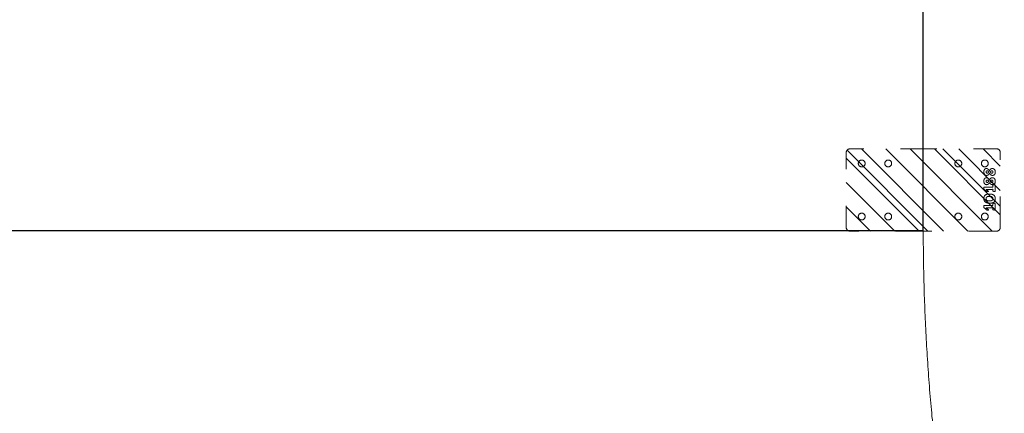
# Model space of a CAD drawing. Header units: inches. Extents: x -490 to -273, y -225 to 16.
# Tile 30 of 67: x -416 to -380, y -22 to -7. Entities that reach past the tile are written whole.
import ezdxf

# ---------------------------------------------------------------- set-up
doc = ezdxf.new("R2010")
doc.units = ezdxf.units.IN
doc.header["$LTSCALE"] = 32
doc.header["$MEASUREMENT"] = 0
doc.linetypes.add('Dash Style-1', pattern=[0.083328, 0.041656, -0.041672])
for name, color, linetype, lineweight in [('Black', 7, 'Continuous', 18), ('DashLine', 7, 'Dash Style-1', 13), ('DashLineFill', 7, 'Dash Style-1', 13), ('Drawing', 7, 'Continuous', 18), ('None', 7, 'Continuous', 18), ('SolidLine', 7, 'Continuous', 15)]:
    doc.layers.add(name, color=color, linetype=linetype, lineweight=lineweight)
pattern_1 = [(45, (0, 0), (-1.613, 1.9357), []), (45, (-1.0608, 1.0608), (-0.47235, 0.41676), [])]

# ---------------------------------------------------------------- blocks, each defined once
blk = doc.blocks.new('Group-19')
at = {"layer": 'SolidLine'}
blk.add_open_spline([(-1.102, -2.559), (-19.094, -2.559), (-37.087, -2.559), (-37.087, -16.28), (-37.086, -30), (-37.087, -33.955), (-36.653, -37.886), (-34.779, -54.894), (-32.905, -71.902), (-32.436, -74.369), (-29.931, -74.567), (-19.094, -74.567), (-8.257, -74.567), (-5.753, -74.369), (-5.283, -71.902), (-3.409, -54.894), (-1.535, -37.886), (-1.102, -33.955), (-1.102, -30), (-1.102, -16.28), (-1.102, -2.559)], degree=2, knots=[0, 0, 0, 0.17397, 0.17397, 0.306636, 0.306636, 0.344878, 0.344878, 0.510334, 0.510334, 0.534618, 0.534618, 0.639352, 0.639352, 0.663636, 0.663636, 0.829092, 0.829092, 0.867334, 0.867334, 1, 1, 1], dxfattribs=at)
blk = doc.blocks.new('Group-20')
at = {"layer": 'DashLine'}
blk.add_line((-37.087, -30), (-37.087, -2.579), dxfattribs=at)
at = {"layer": 'SolidLine', "flags": 128}
blk.add_lwpolyline([(-37.107, -30), (-37.087, -30), (-37.087, -2.579), (-37.107, -2.579)], close=True, dxfattribs=at)
blk = doc.blocks.new('Group-22')
at = {"layer": 'SolidLine'}
for p, q in [((-37.107, -29.98), (-82.854, -29.98)), ((-82.854, -30), (-37.107, -30)), ((-37.107, -30), (-37.107, -29.98))]:
    blk.add_line(p, q, dxfattribs=at)
blk = doc.blocks.new('Group-23')
at = {"layer": 'None'}
blk.add_blockref('Group-22', (0, 0), dxfattribs=at)
blk = doc.blocks.new('Group-26')
at = {"layer": 'None'}
for name in ['Group-20', 'Group-23']:
    blk.add_blockref(name, (0, 0), dxfattribs=at)
blk = doc.blocks.new('Group-27')
at = {"layer": 'DashLineFill', "linetype": 'Continuous', "lineweight": 13}
h = blk.add_hatch(dxfattribs=at)
h.set_pattern_fill('Steel', color=253, style=0, pattern_type=2)
h.set_pattern_definition(pattern_1)
edge = h.paths.add_edge_path()
edge.add_arc((-1.375, -2.6875), 0.125, 180, 270)
edge.add_line((-1.375, -2.8125), (1.375, -2.8125))
edge.add_arc((1.375, -2.6875), 0.125, 270, 360)
edge.add_line((1.5, -2.6875), (1.5, 2.6875))
edge.add_arc((1.375, 2.6875), 0.125, 0, 90)
edge.add_line((1.375, 2.8125), (-1.375, 2.8125))
edge.add_arc((-1.375, 2.6875), 0.125, 90, 180)
edge.add_line((-1.5, 2.6875), (-1.5, -2.6875))
h = blk.add_hatch(dxfattribs=at)
h.set_pattern_fill('Steel', color=253, style=0, pattern_type=2)
h.set_pattern_definition(pattern_1)
edge = h.paths.add_edge_path()
edge.add_arc((-0.96875, 2.25), 0.125, 180, 270)
edge.add_arc((-0.96875, 2.25), 0.125, 270, 360)
edge.add_arc((-0.96875, 2.25), 0.125, 0, 90)
edge.add_arc((-0.96875, 2.25), 0.125, 90, 180)
h = blk.add_hatch(dxfattribs=at)
h.set_pattern_fill('Steel', color=253, style=0, pattern_type=2)
h.set_pattern_definition(pattern_1)
edge = h.paths.add_edge_path()
edge.add_arc((0.96875, 2.25), 0.125, 180, 270)
edge.add_arc((0.96875, 2.25), 0.125, 270, 360)
edge.add_arc((0.96875, 2.25), 0.125, 0, 90)
edge.add_arc((0.96875, 2.25), 0.125, 90, 180)
h = blk.add_hatch(dxfattribs=at)
h.set_pattern_fill('Steel', color=253, style=0, pattern_type=2)
h.set_pattern_definition(pattern_1)
edge = h.paths.add_edge_path()
edge.add_arc((-0.96875, 1.28125), 0.125, 180, 270)
edge.add_arc((-0.96875, 1.28125), 0.125, 270, 360)
edge.add_arc((-0.96875, 1.28125), 0.125, 0, 90)
edge.add_arc((-0.96875, 1.28125), 0.125, 90, 180)
h = blk.add_hatch(dxfattribs=at)
h.set_pattern_fill('Steel', color=253, style=0, pattern_type=2)
h.set_pattern_definition(pattern_1)
edge = h.paths.add_edge_path()
edge.add_arc((0.96875, 1.28125), 0.125, 180, 270)
edge.add_arc((0.96875, 1.28125), 0.125, 270, 360)
edge.add_arc((0.96875, 1.28125), 0.125, 0, 90)
edge.add_arc((0.96875, 1.28125), 0.125, 90, 180)
h = blk.add_hatch(dxfattribs=at)
h.set_pattern_fill('Steel', color=253, style=0, pattern_type=2)
h.set_pattern_definition(pattern_1)
edge = h.paths.add_edge_path()
edge.add_arc((-0.96875, -1.28125), 0.125, 180, 270)
edge.add_arc((-0.96875, -1.28125), 0.125, 270, 360)
edge.add_arc((-0.96875, -1.28125), 0.125, 360, 450)
edge.add_arc((-0.96875, -1.28125), 0.125, 90, 180)
h = blk.add_hatch(dxfattribs=at)
h.set_pattern_fill('Steel', color=253, style=0, pattern_type=2)
h.set_pattern_definition(pattern_1)
edge = h.paths.add_edge_path()
edge.add_arc((0.96875, -1.28125), 0.125, 180, 270)
edge.add_arc((0.96875, -1.28125), 0.125, 270, 360)
edge.add_arc((0.96875, -1.28125), 0.125, 0, 90)
edge.add_arc((0.96875, -1.28125), 0.125, 90, 180)
h = blk.add_hatch(dxfattribs=at)
h.set_pattern_fill('Steel', color=253, style=0, pattern_type=2)
h.set_pattern_definition(pattern_1)
edge = h.paths.add_edge_path()
edge.add_arc((-0.96875, -2.25), 0.125, 180, 270)
edge.add_arc((-0.96875, -2.25), 0.125, 270, 360)
edge.add_arc((-0.96875, -2.25), 0.125, 360, 450)
edge.add_arc((-0.96875, -2.25), 0.125, 90, 180)
h = blk.add_hatch(dxfattribs=at)
h.set_pattern_fill('Steel', color=253, style=0, pattern_type=2)
h.set_pattern_definition(pattern_1)
edge = h.paths.add_edge_path()
edge.add_arc((0.96875, -2.25), 0.125, 180, 270)
edge.add_arc((0.96875, -2.25), 0.125, 270, 360)
edge.add_arc((0.96875, -2.25), 0.125, 0, 90)
edge.add_arc((0.96875, -2.25), 0.125, 90, 180)
at = {"layer": 'DashLineFill', "flags": 128}
for points in [[(-1.5, -2.6875, 0.41421356), (-1.375, -2.8125), (1.375, -2.8125, 0.41421356), (1.5, -2.6875), (1.5, 2.6875, 0.41421356), (1.375, 2.8125), (-1.375, 2.8125, 0.41421356), (-1.5, 2.6875)], [(-1.09375, 2.25, 0.41421356), (-0.96875, 2.125, 0.41421356), (-0.84375, 2.25, 0.41421356), (-0.96875, 2.375, 0.41421356)], [(0.84375, 2.25, 0.41421356), (0.96875, 2.125, 0.41421356), (1.09375, 2.25, 0.41421356), (0.96875, 2.375, 0.41421356)], [(-1.09375, 1.28125, 0.41421356), (-0.96875, 1.15625, 0.41421356), (-0.84375, 1.28125, 0.41421356), (-0.96875, 1.40625, 0.41421356)], [(0.84375, 1.28125, 0.41421356), (0.96875, 1.15625, 0.41421356), (1.09375, 1.28125, 0.41421356), (0.96875, 1.40625, 0.41421356)], [(-1.09375, -1.28125, 0.41421356), (-0.96875, -1.40625, 0.41421356), (-0.84375, -1.28125, 0.41421356), (-0.96875, -1.15625, 0.41421356)], [(0.84375, -1.28125, 0.41421356), (0.96875, -1.40625, 0.41421356), (1.09375, -1.28125, 0.41421356), (0.96875, -1.15625, 0.41421356)], [(-1.09375, -2.25, 0.41421356), (-0.96875, -2.375, 0.41421356), (-0.84375, -2.25, 0.41421356), (-0.96875, -2.125, 0.41421356)], [(0.84375, -2.25, 0.41421356), (0.96875, -2.375, 0.41421356), (1.09375, -2.25, 0.41421356), (0.96875, -2.125, 0.41421356)]]:
    blk.add_lwpolyline(points, format="xyb", close=True, dxfattribs=at)
blk = doc.blocks.new('Group-28')
at = {"layer": 'Black', "color": 7}
for points, knots in [([(-0.486, -2.59), (-0.486, -2.602), (-0.489, -2.617), (-0.492, -2.628), (-0.495, -2.632), (-0.611, -2.632), (-0.727, -2.632), (-0.731, -2.628), (-0.734, -2.617), (-0.736, -2.602), (-0.736, -2.548), (-0.689, -2.548), (-0.653, -2.548), (-0.653, -2.423), (-0.653, -2.298), (-0.686, -2.34), (-0.719, -2.382), (-0.725, -2.384), (-0.731, -2.385), (-0.735, -2.382), (-0.736, -2.367), (-0.736, -2.348), (-0.736, -2.335), (-0.734, -2.327), (-0.731, -2.32), (-0.729, -2.318), (-0.688, -2.27), (-0.648, -2.221), (-0.645, -2.219), (-0.64, -2.218), (-0.631, -2.215), (-0.618, -2.215), (-0.598, -2.215), (-0.581, -2.216), (-0.572, -2.218), (-0.57, -2.221), (-0.57, -2.385), (-0.57, -2.548), (-0.534, -2.548), (-0.495, -2.548), (-0.49, -2.553), (-0.486, -2.569), (-0.486, -2.59)], [0, 0, 0, 0.002046, 0.004093, 0.006139, 0.008185, 0.097199, 0.099245, 0.101292, 0.103338, 0.105384, 0.11266, 0.138125, 0.138125, 0.225424, 0.225424, 0.262635, 0.262635, 0.266702, 0.270769, 0.274835, 0.278902, 0.2815, 0.283534, 0.285567, 0.287601, 0.287601, 0.322302, 0.322302, 0.324335, 0.326369, 0.328402, 0.331001, 0.335067, 0.339134, 0.343201, 0.347268, 0.855614, 0.855614, 0.967462, 0.975597, 0.983731, 1, 1, 1]), ([(-0.148, -2.422), (-0.148, -2.469), (-0.165, -2.546), (-0.207, -2.602), (-0.272, -2.632), (-0.366, -2.632), (-0.428, -2.604), (-0.466, -2.551), (-0.482, -2.474), (-0.482, -2.378), (-0.464, -2.301), (-0.423, -2.245), (-0.358, -2.215), (-0.264, -2.215), (-0.202, -2.242), (-0.164, -2.296), (-0.148, -2.372), (-0.148, -2.422)], [0, 0, 0, 0.067752, 0.135504, 0.203257, 0.271009, 0.335101, 0.399192, 0.463284, 0.527376, 0.588094, 0.648812, 0.709531, 0.770249, 0.827687, 0.885124, 0.942562, 1, 1, 1]), ([(-0.232, -2.426), (-0.232, -2.402), (-0.236, -2.366), (-0.245, -2.337), (-0.271, -2.298), (-0.34, -2.298), (-0.389, -2.328), (-0.398, -2.396), (-0.398, -2.456), (-0.389, -2.504), (-0.37, -2.534), (-0.339, -2.548), (-0.299, -2.548), (-0.273, -2.539), (-0.254, -2.523), (-0.242, -2.501), (-0.234, -2.474), (-0.232, -2.443), (-0.232, -2.426)], [0, 0, 0, 0.028201, 0.056401, 0.084602, 0.169204, 0.220476, 0.323019, 0.37429, 0.44715, 0.520009, 0.592869, 0.665728, 0.72144, 0.777152, 0.832864, 0.888576, 0.944288, 1, 1, 1]), ([(0.189, -2.59), (0.189, -2.602), (0.187, -2.617), (0.184, -2.628), (0.18, -2.632), (0.064, -2.632), (-0.051, -2.632), (-0.055, -2.628), (-0.058, -2.617), (-0.061, -2.602), (-0.061, -2.548), (-0.014, -2.548), (0.023, -2.548), (0.023, -2.423), (0.023, -2.298), (-0.01, -2.34), (-0.044, -2.382), (-0.049, -2.384), (-0.055, -2.385), (-0.059, -2.382), (-0.061, -2.367), (-0.061, -2.348), (-0.061, -2.335), (-0.058, -2.327), (-0.055, -2.32), (-0.053, -2.318), (-0.012, -2.27), (0.028, -2.221), (0.031, -2.219), (0.036, -2.218), (0.045, -2.215), (0.058, -2.215), (0.077, -2.215), (0.094, -2.216), (0.104, -2.218), (0.106, -2.221), (0.106, -2.385), (0.106, -2.548), (0.142, -2.548), (0.18, -2.548), (0.186, -2.553), (0.189, -2.569), (0.189, -2.59)], [0, 0, 0, 0.002046, 0.004093, 0.006139, 0.008185, 0.097199, 0.099245, 0.101292, 0.103338, 0.105384, 0.11266, 0.138125, 0.138125, 0.225424, 0.225424, 0.262635, 0.262635, 0.266702, 0.270769, 0.274835, 0.278902, 0.2815, 0.283534, 0.285567, 0.287601, 0.287601, 0.322302, 0.322302, 0.324335, 0.326369, 0.328402, 0.331001, 0.335067, 0.339134, 0.343201, 0.347268, 0.855614, 0.855614, 0.967462, 0.975597, 0.983731, 1, 1, 1]), ([(0.444, -2.522), (0.444, -2.548), (0.427, -2.589), (0.395, -2.617), (0.346, -2.632), (0.288, -2.632), (0.242, -2.619), (0.211, -2.592), (0.194, -2.555), (0.194, -2.512), (0.204, -2.481), (0.225, -2.453), (0.255, -2.43), (0.273, -2.419), (0.254, -2.409), (0.225, -2.388), (0.204, -2.362), (0.194, -2.333), (0.194, -2.296), (0.21, -2.258), (0.241, -2.231), (0.29, -2.215), (0.354, -2.215), (0.4, -2.229), (0.43, -2.255), (0.444, -2.289), (0.444, -2.326), (0.434, -2.354), (0.413, -2.38), (0.384, -2.404), (0.365, -2.414), (0.384, -2.425), (0.414, -2.448), (0.434, -2.474), (0.444, -2.504), (0.444, -2.522)], [0, 0, 0, 0.034048, 0.068096, 0.102144, 0.136193, 0.16876, 0.201328, 0.233896, 0.266464, 0.293605, 0.320746, 0.347888, 0.375029, 0.375029, 0.403644, 0.432259, 0.460874, 0.489489, 0.524705, 0.559922, 0.595138, 0.630354, 0.664162, 0.69797, 0.731777, 0.765585, 0.794887, 0.824189, 0.853491, 0.882792, 0.882792, 0.912094, 0.941396, 0.970698, 1, 1, 1]), ([(0.361, -2.339), (0.361, -2.329), (0.35, -2.298), (0.298, -2.298), (0.277, -2.319), (0.277, -2.354), (0.298, -2.38), (0.322, -2.393), (0.34, -2.382), (0.361, -2.354), (0.361, -2.339)], [0, 0, 0, 0.072535, 0.290142, 0.435212, 0.580283, 0.69634, 0.812397, 0.812397, 0.906198, 1, 1, 1]), ([(0.361, -2.504), (0.361, -2.494), (0.355, -2.477), (0.344, -2.461), (0.328, -2.448), (0.318, -2.44), (0.307, -2.447), (0.292, -2.461), (0.283, -2.477), (0.277, -2.492), (0.277, -2.525), (0.298, -2.548), (0.34, -2.548), (0.361, -2.523), (0.361, -2.504)], [0, 0, 0, 0.063321, 0.126642, 0.189963, 0.253284, 0.253284, 0.313021, 0.372758, 0.432496, 0.492233, 0.619175, 0.746116, 0.873058, 1, 1, 1]), ([(0.782, -2.522), (0.782, -2.548), (0.765, -2.589), (0.732, -2.617), (0.684, -2.632), (0.626, -2.632), (0.58, -2.619), (0.549, -2.592), (0.532, -2.555), (0.532, -2.512), (0.542, -2.481), (0.563, -2.453), (0.593, -2.43), (0.611, -2.419), (0.592, -2.409), (0.563, -2.388), (0.542, -2.362), (0.532, -2.333), (0.532, -2.296), (0.548, -2.258), (0.579, -2.231), (0.628, -2.215), (0.692, -2.215), (0.738, -2.229), (0.768, -2.255), (0.782, -2.289), (0.782, -2.326), (0.771, -2.354), (0.751, -2.38), (0.722, -2.404), (0.702, -2.414), (0.722, -2.425), (0.752, -2.448), (0.771, -2.474), (0.782, -2.504), (0.782, -2.522)], [0, 0, 0, 0.034048, 0.068096, 0.102144, 0.136193, 0.16876, 0.201328, 0.233896, 0.266464, 0.293605, 0.320746, 0.347888, 0.375029, 0.375029, 0.403644, 0.432259, 0.460874, 0.489489, 0.524705, 0.559922, 0.595138, 0.630354, 0.664162, 0.69797, 0.731777, 0.765585, 0.794887, 0.824189, 0.853491, 0.882792, 0.882792, 0.912094, 0.941396, 0.970698, 1, 1, 1]), ([(0.699, -2.339), (0.699, -2.329), (0.688, -2.298), (0.636, -2.298), (0.615, -2.319), (0.615, -2.354), (0.636, -2.38), (0.66, -2.393), (0.678, -2.382), (0.699, -2.354), (0.699, -2.339)], [0, 0, 0, 0.072535, 0.290142, 0.435212, 0.580283, 0.69634, 0.812397, 0.812397, 0.906198, 1, 1, 1]), ([(0.699, -2.504), (0.699, -2.494), (0.693, -2.477), (0.682, -2.461), (0.666, -2.448), (0.656, -2.44), (0.645, -2.447), (0.63, -2.461), (0.62, -2.477), (0.615, -2.492), (0.615, -2.525), (0.636, -2.548), (0.678, -2.548), (0.699, -2.523), (0.699, -2.504)], [0, 0, 0, 0.063321, 0.126642, 0.189963, 0.253284, 0.253284, 0.313021, 0.372758, 0.432496, 0.492233, 0.619175, 0.746116, 0.873058, 1, 1, 1])]:
    blk.add_open_spline(points, degree=2, knots=knots, dxfattribs=at)
blk = doc.blocks.new('FlatPlate-2D')
at = {"layer": 'Black', "color": 7}
blk.add_blockref('Group-28', (0, 0), dxfattribs=at)
at = {"layer": 'DashLineFill'}
blk.add_blockref('Group-27', (0, 0), dxfattribs=at)
blk = doc.blocks.new('Group-67')
at = {"layer": 'None'}
for name in ['Group-26', 'Group-19']:
    blk.add_blockref(name, (0, 0), dxfattribs=at)
at = {"layer": 'SolidLine', "color": 7, "rotation": 90}
blk.add_blockref('FlatPlate-2D', (-37.087, -28.504), dxfattribs=at)
blk = doc.blocks.new('SL L Desk (2D)')
at = {"layer": 'None'}
blk.add_blockref('Group-67', (0, 0), dxfattribs=at)
at = {"layer": 'Drawing', "color": 0, "flags": 1}
for tag in ['Catalog', 'Custom', 'FinishGroup', 'Discount', 'Tag', 'Item1', 'Item2', 'Item3', 'Item4', 'Item5', 'Item6', 'Item7', 'Item8', 'Item9', 'Item10', 'Item11', 'Item12', 'Item13', 'Item14', 'Item15', 'Item16', 'Item17', 'Item18', 'Item19', 'Item20', 'Item21', 'Item22', 'Item23', 'Item24', 'Item25', 'Option1', 'Option2', 'Option3', 'Option4', 'Option5', 'Option6', 'Option7', 'Option8', 'Option9', 'Option10', 'Option11', 'Option12']:
    blk.add_attdef(tag, (-68.923, -44.613), '', height=0.00709, dxfattribs=at)

msp = doc.modelspace()

# ---------------------------------------------------------------- block references
at = {"layer": 'Drawing'}
msp.add_blockref('SL L Desk (2D)', (-345.508, 14.976), dxfattribs=at)

doc.saveas('drawing.dxf')
